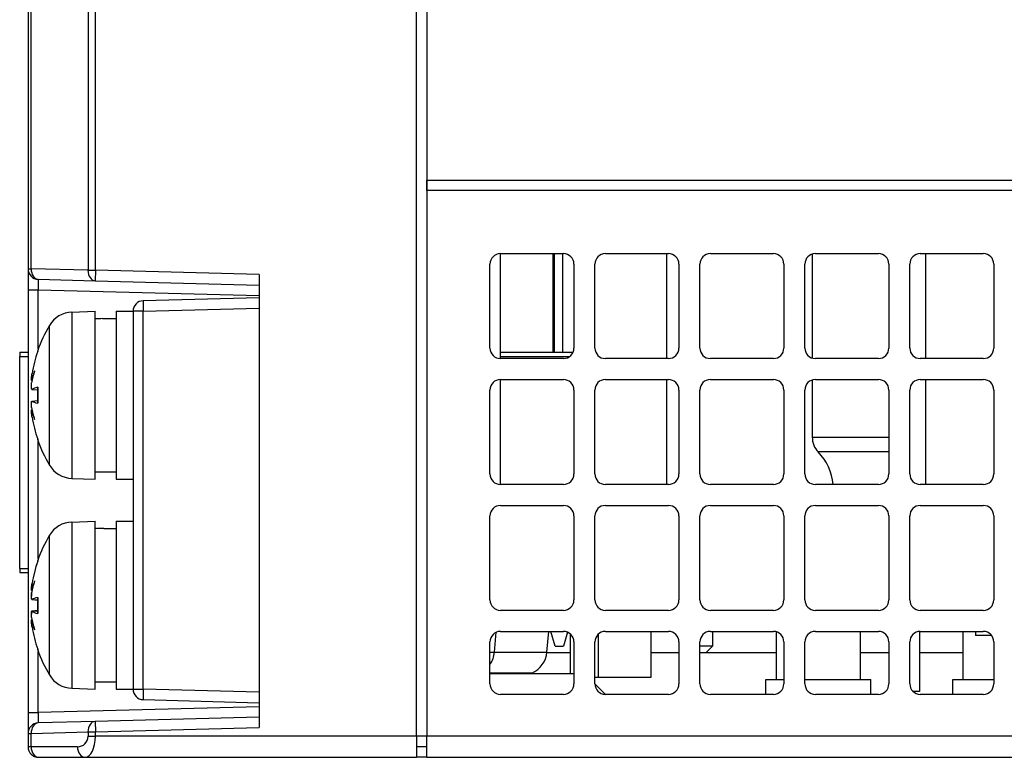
# Model space of a CAD drawing. Extents: x 14074 to 14381, y -3030 to -2703.
# Tile 2 of 27: x 14210 to 14257, y -3030 to -2995. Entities that reach past the tile are written whole.
import ezdxf

# ---------------------------------------------------------------- set-up
doc = ezdxf.new("R2010")
doc.units = 0
doc.layers.add('TEXT', color=2, linetype='CONTINUOUS')

msp = doc.modelspace()

# ---------------------------------------------------------------- linework, layer by layer
at = {"layer": 'TEXT', "color": 7}
for p, q in [((14229.201, -3028.847), (14229.201, -2960.847)), ((14229.701, -2987.847), (14229.701, -3002.347)), ((14210.701, -2989.352), (14210.701, -3006.572)), ((14210.848, -3006.572), (14210.848, -2989.352)), ((14213.555, -2989.281), (14213.555, -3006.643)), ((14213.908, -3006.643), (14213.908, -2989.281)), ((14229.701, -3002.347), (14288.701, -3002.347)), ((14229.701, -3002.847), (14229.701, -3002.347)), ((14229.701, -3002.347), (14229.701, -3002.847)), ((14283.201, -3002.847), (14229.701, -3002.847)), ((14229.701, -3002.847), (14229.701, -3028.847)), ((14233.201, -3010.847), (14233.201, -3005.847)), ((14233.201, -3005.847), (14236.201, -3005.847)), ((14235.701, -3005.847), (14235.701, -3010.547)), ((14235.767, -3005.847), (14235.767, -3010.547)), ((14236.159, -3005.847), (14236.159, -3010.547)), ((14238.201, -3005.847), (14241.201, -3005.847)), ((14241.111, -3005.847), (14241.111, -3010.847)), ((14243.201, -3005.847), (14246.201, -3005.847)), ((14248.053, -3005.87), (14248.053, -3010.824)), ((14248.201, -3005.847), (14251.201, -3005.847)), ((14253.201, -3005.847), (14256.201, -3005.847)), ((14253.471, -3010.847), (14253.471, -3005.847)), ((14210.701, -3006.572), (14210.701, -3007.572)), ((14210.701, -3006.572), (14210.848, -3006.572)), ((14213.555, -3006.643), (14210.848, -3006.572)), ((14213.555, -3006.643), (14213.908, -3006.643)), ((14213.908, -3006.643), (14213.895, -3007.143)), ((14221.701, -3006.847), (14213.908, -3006.643)), ((14232.701, -3010.347), (14232.701, -3006.347)), ((14236.701, -3006.347), (14236.701, -3010.347)), ((14237.701, -3010.347), (14237.701, -3006.347)), ((14241.701, -3006.347), (14241.701, -3010.347)), ((14242.701, -3010.347), (14242.701, -3006.347)), ((14246.701, -3006.347), (14246.701, -3010.347)), ((14247.701, -3010.347), (14247.701, -3006.347)), ((14251.701, -3006.347), (14251.701, -3010.347)), ((14252.701, -3010.347), (14252.701, -3006.347)), ((14256.701, -3006.347), (14256.701, -3010.347)), ((14211.188, -3007.072), (14213.895, -3007.143)), ((14213.895, -3007.143), (14221.701, -3007.347)), ((14221.701, -3006.847), (14221.701, -3028.434)), ((14235.701, -3006.847), (14235.767, -3006.847)), ((14210.701, -3007.572), (14210.701, -3027.71)), ((14210.701, -3007.572), (14211.188, -3007.572)), ((14211.188, -3010.388), (14211.188, -3007.572)), ((14211.188, -3007.572), (14221.701, -3007.847)), ((14221.701, -3007.949), (14216.188, -3008.094)), ((14212.789, -3008.636), (14213.901, -3008.597)), ((14213.901, -3016.597), (14213.901, -3008.597)), ((14214.901, -3008.597), (14214.901, -3016.597)), ((14214.901, -3008.597), (14215.701, -3008.597)), ((14216.188, -3008.594), (14215.701, -3008.594)), ((14215.701, -3008.594), (14215.701, -3026.6)), ((14216.188, -3008.594), (14221.701, -3008.449)), ((14216.188, -3026.6), (14216.188, -3008.594)), ((14212.789, -3008.636), (14212.789, -3016.558)), ((14214.248, -3008.947), (14214.901, -3008.947)), ((14235.767, -3008.847), (14235.701, -3008.847)), ((14211.717, -3015.924), (14211.717, -3009.27)), ((14235.701, -3009.847), (14235.767, -3009.847)), ((14211.161, -3010.465), (14211.161, -3010.499)), ((14210.301, -3010.547), (14210.301, -3010.747)), ((14210.301, -3010.547), (14210.701, -3010.547)), ((14210.301, -3020.847), (14210.301, -3010.747)), ((14210.301, -3010.747), (14210.701, -3010.747)), ((14211.152, -3010.519), (14211.152, -3010.526)), ((14233.201, -3010.547), (14236.659, -3010.547)), ((14233.201, -3010.747), (14236.501, -3010.747)), ((14236.201, -3010.847), (14233.201, -3010.847)), ((14241.201, -3010.847), (14238.201, -3010.847)), ((14246.201, -3010.847), (14243.201, -3010.847)), ((14251.201, -3010.847), (14248.201, -3010.847)), ((14256.201, -3010.847), (14253.201, -3010.847)), ((14210.865, -3011.899), (14210.887, -3011.901)), ((14233.201, -3016.847), (14233.201, -3011.847)), ((14233.201, -3011.847), (14236.201, -3011.847)), ((14238.201, -3011.847), (14241.201, -3011.847)), ((14241.111, -3011.847), (14241.111, -3016.847)), ((14243.201, -3011.847), (14246.201, -3011.847)), ((14248.053, -3011.87), (14248.053, -3014.597)), ((14248.201, -3011.847), (14251.201, -3011.847)), ((14253.201, -3011.847), (14256.201, -3011.847)), ((14253.471, -3016.847), (14253.471, -3011.847)), ((14210.885, -3012.321), (14211.152, -3012.344)), ((14210.891, -3012.319), (14211.152, -3012.342)), ((14211.152, -3012.221), (14211.152, -3012.973)), ((14211.161, -3012.215), (14211.161, -3012.979)), ((14232.701, -3016.347), (14232.701, -3012.347)), ((14236.701, -3012.347), (14236.701, -3016.347)), ((14237.701, -3016.347), (14237.701, -3012.347)), ((14241.701, -3012.347), (14241.701, -3016.347)), ((14242.701, -3016.347), (14242.701, -3012.347)), ((14246.701, -3012.347), (14246.701, -3016.347)), ((14247.701, -3016.347), (14247.701, -3012.347)), ((14251.701, -3012.347), (14251.701, -3016.347)), ((14252.701, -3016.347), (14252.701, -3012.347)), ((14256.701, -3012.347), (14256.701, -3016.347)), ((14210.885, -3012.873), (14211.152, -3012.85)), ((14210.891, -3012.875), (14211.152, -3012.852)), ((14210.865, -3013.295), (14210.887, -3013.293)), ((14211.152, -3014.668), (14211.152, -3014.675)), ((14211.161, -3014.695), (14211.161, -3014.729)), ((14248.053, -3014.597), (14251.701, -3014.597)), ((14211.188, -3020.388), (14211.188, -3014.806)), ((14251.701, -3015.297), (14248.338, -3015.297)), ((14212.789, -3016.558), (14213.901, -3016.597)), ((14213.901, -3016.247), (14214.901, -3016.247)), ((14214.901, -3016.597), (14215.701, -3016.597)), ((14236.201, -3016.847), (14233.201, -3016.847)), ((14241.201, -3016.847), (14238.201, -3016.847)), ((14246.201, -3016.847), (14243.201, -3016.847)), ((14251.201, -3016.847), (14248.201, -3016.847)), ((14256.201, -3016.847), (14253.201, -3016.847)), ((14233.201, -3017.847), (14236.201, -3017.847)), ((14238.201, -3017.847), (14241.201, -3017.847)), ((14243.201, -3017.847), (14246.201, -3017.847)), ((14248.201, -3017.847), (14251.201, -3017.847)), ((14253.201, -3017.847), (14256.201, -3017.847)), ((14232.701, -3022.347), (14232.701, -3018.347)), ((14236.701, -3018.347), (14236.701, -3022.347)), ((14237.701, -3022.347), (14237.701, -3018.347)), ((14241.701, -3018.347), (14241.701, -3022.347)), ((14242.701, -3022.347), (14242.701, -3018.347)), ((14246.701, -3018.347), (14246.701, -3022.347)), ((14247.701, -3022.347), (14247.701, -3018.347)), ((14251.701, -3018.347), (14251.701, -3022.347)), ((14252.701, -3022.347), (14252.701, -3018.347)), ((14256.701, -3018.347), (14256.701, -3022.347)), ((14212.789, -3018.636), (14213.901, -3018.597)), ((14212.789, -3018.636), (14212.789, -3026.558)), ((14213.901, -3026.597), (14213.901, -3018.597)), ((14214.302, -3018.947), (14214.901, -3018.947)), ((14214.901, -3018.597), (14214.901, -3026.597)), ((14214.901, -3018.597), (14215.701, -3018.597)), ((14211.717, -3025.924), (14211.717, -3019.27)), ((14211.152, -3020.519), (14211.152, -3020.529)), ((14211.161, -3020.465), (14211.161, -3020.502)), ((14210.301, -3020.847), (14210.301, -3021.047)), ((14210.301, -3020.847), (14210.701, -3020.847)), ((14210.301, -3021.047), (14210.701, -3021.047)), ((14210.891, -3021.557), (14210.891, -3021.557)), ((14210.865, -3021.904), (14210.887, -3021.906)), ((14211.161, -3022.233), (14211.161, -3022.997)), ((14210.885, -3022.329), (14211.152, -3022.353)), ((14210.891, -3022.328), (14211.152, -3022.351)), ((14211.152, -3022.239), (14211.152, -3022.991)), ((14210.884, -3022.882), (14211.152, -3022.859)), ((14210.885, -3022.865), (14211.152, -3022.841)), ((14210.891, -3022.884), (14211.152, -3022.861)), ((14236.201, -3022.847), (14233.201, -3022.847)), ((14241.201, -3022.847), (14238.201, -3022.847)), ((14246.201, -3022.847), (14243.201, -3022.847)), ((14251.201, -3022.847), (14248.201, -3022.847)), ((14256.201, -3022.847), (14253.201, -3022.847)), ((14210.865, -3023.29), (14210.885, -3023.288)), ((14210.865, -3023.3), (14210.887, -3023.298)), ((14232.915, -3024.835), (14232.997, -3023.89)), ((14233.201, -3023.847), (14236.201, -3023.847)), ((14235.415, -3024.835), (14235.501, -3023.847)), ((14235.801, -3024.547), (14235.601, -3023.847)), ((14236.391, -3023.884), (14236.201, -3024.547)), ((14236.517, -3023.959), (14236.517, -3025.847)), ((14237.861, -3023.981), (14237.861, -3026.047)), ((14238.201, -3023.847), (14241.201, -3023.847)), ((14240.361, -3023.847), (14240.361, -3026.047)), ((14243.201, -3023.847), (14246.201, -3023.847)), ((14243.301, -3023.847), (14243.301, -3024.547)), ((14246.346, -3026.147), (14246.346, -3023.868)), ((14248.201, -3023.847), (14251.201, -3023.847)), ((14250.346, -3026.147), (14250.346, -3023.847)), ((14253.158, -3023.849), (14253.158, -3026.708)), ((14253.201, -3023.847), (14256.201, -3023.847)), ((14255.246, -3026.147), (14255.246, -3023.847)), ((14255.826, -3023.847), (14255.826, -3024.047)), ((14256.601, -3024.047), (14255.826, -3024.047)), ((14232.701, -3026.347), (14232.701, -3024.347)), ((14235.801, -3024.547), (14236.201, -3024.547)), ((14236.701, -3024.347), (14236.701, -3026.347)), ((14237.701, -3026.347), (14237.701, -3024.347)), ((14241.701, -3024.347), (14241.701, -3026.347)), ((14242.701, -3026.347), (14242.701, -3024.347)), ((14243.301, -3024.547), (14242.701, -3024.547)), ((14243.001, -3024.847), (14243.301, -3024.547)), ((14246.701, -3024.347), (14246.701, -3026.347)), ((14247.701, -3026.347), (14247.701, -3024.347)), ((14251.701, -3024.347), (14251.701, -3026.347)), ((14252.701, -3026.347), (14252.701, -3024.347)), ((14256.701, -3024.347), (14256.701, -3026.347)), ((14211.152, -3024.671), (14211.152, -3024.675)), ((14211.161, -3024.698), (14211.161, -3024.729)), ((14211.188, -3027.71), (14211.188, -3024.806)), ((14232.701, -3024.835), (14232.915, -3024.835)), ((14232.915, -3024.835), (14235.415, -3024.835)), ((14235.414, -3024.847), (14236.517, -3024.847)), ((14240.361, -3024.847), (14241.701, -3024.847)), ((14242.701, -3024.847), (14243.001, -3024.847)), ((14243.001, -3024.847), (14246.346, -3024.847)), ((14250.346, -3024.847), (14251.701, -3024.847)), ((14253.158, -3024.847), (14255.246, -3024.847)), ((14234.699, -3025.831), (14232.701, -3025.831)), ((14232.701, -3025.847), (14236.701, -3025.847)), ((14213.901, -3026.247), (14214.901, -3026.247)), ((14237.861, -3026.047), (14237.701, -3026.047)), ((14237.701, -3026.347), (14238.201, -3026.847)), ((14240.361, -3026.047), (14237.861, -3026.047)), ((14245.846, -3026.147), (14246.701, -3026.147)), ((14245.846, -3026.847), (14245.846, -3026.147)), ((14247.701, -3026.147), (14250.846, -3026.147)), ((14250.846, -3026.847), (14250.846, -3026.147)), ((14254.746, -3026.147), (14256.701, -3026.147)), ((14254.746, -3026.847), (14254.746, -3026.147)), ((14212.789, -3026.558), (14213.901, -3026.597)), ((14214.901, -3026.597), (14215.701, -3026.597)), ((14215.701, -3026.6), (14216.188, -3026.6)), ((14221.701, -3026.745), (14216.188, -3026.6)), ((14236.201, -3026.847), (14233.201, -3026.847)), ((14241.201, -3026.847), (14238.201, -3026.847)), ((14246.201, -3026.847), (14243.201, -3026.847)), ((14251.201, -3026.847), (14248.201, -3026.847)), ((14253.158, -3026.708), (14252.855, -3026.708)), ((14256.201, -3026.847), (14253.201, -3026.847)), ((14216.188, -3027.1), (14221.701, -3027.245)), ((14210.701, -3027.71), (14210.701, -3028.709)), ((14210.701, -3027.71), (14211.188, -3027.71)), ((14221.701, -3027.434), (14211.188, -3027.71)), ((14213.895, -3028.139), (14211.188, -3028.21)), ((14221.701, -3027.934), (14213.895, -3028.139)), ((14213.895, -3028.139), (14213.908, -3028.638)), ((14210.701, -3028.709), (14210.701, -3029.347)), ((14210.701, -3028.709), (14210.848, -3028.709)), ((14210.848, -3028.709), (14213.555, -3028.638)), ((14210.848, -3029.347), (14210.848, -3028.709)), ((14213.555, -3028.638), (14213.908, -3028.638)), ((14213.555, -3028.638), (14213.555, -3028.847)), ((14213.908, -3028.638), (14221.701, -3028.434)), ((14213.908, -3028.847), (14213.908, -3028.638)), ((14213.555, -3028.847), (14213.908, -3028.847)), ((14229.201, -3028.847), (14213.908, -3028.847)), ((14229.701, -3028.847), (14229.201, -3028.847)), ((14229.201, -3028.847), (14229.201, -3029.847)), ((14229.701, -3029.847), (14229.701, -3028.847)), ((14292.665, -3028.847), (14229.701, -3028.847)), ((14210.848, -3029.347), (14210.701, -3029.347)), ((14213.055, -3029.347), (14210.848, -3029.347)), ((14229.701, -3029.347), (14229.201, -3029.347)), ((14211.201, -3029.847), (14213.408, -3029.847)), ((14213.408, -3029.847), (14229.201, -3029.847)), ((14229.701, -3029.847), (14229.201, -3029.847)), ((14229.701, -3029.847), (14292.628, -3029.847))]:
    msp.add_line(p, q, dxfattribs=at)
at = {"layer": 'TEXT', "color": 7, "flags": 128}
for points in [[(14210.865, -3011.899), (14210.864, -3011.898), (14210.862, -3011.896), (14210.861, -3011.892), (14210.86, -3011.887), (14210.859, -3011.881), (14210.858, -3011.873), (14210.858, -3011.863), (14210.858, -3011.852), (14210.858, -3011.84), (14210.859, -3011.827), (14210.859, -3011.813), (14210.86, -3011.797), (14210.862, -3011.781), (14210.863, -3011.764), (14210.865, -3011.745), (14210.867, -3011.726), (14210.869, -3011.706), (14210.872, -3011.686), (14210.875, -3011.665), (14210.878, -3011.644), (14210.881, -3011.623), (14210.884, -3011.602), (14210.887, -3011.581), (14210.891, -3011.56)], [(14210.891, -3012.319), (14210.887, -3012.32), (14210.884, -3012.32), (14210.881, -3012.319), (14210.878, -3012.315), (14210.875, -3012.311), (14210.872, -3012.305), (14210.869, -3012.298), (14210.867, -3012.289), (14210.865, -3012.279), (14210.863, -3012.268), (14210.862, -3012.255), (14210.86, -3012.241), (14210.859, -3012.226), (14210.859, -3012.21), (14210.858, -3012.193), (14210.858, -3012.175), (14210.858, -3012.156), (14210.858, -3012.136), (14210.859, -3012.116), (14210.86, -3012.095), (14210.861, -3012.075), (14210.862, -3012.054), (14210.864, -3012.033), (14210.865, -3012.011)], [(14211.152, -3012.221), (14211.152, -3012.221), (14211.152, -3012.22), (14211.152, -3012.22), (14211.152, -3012.22), (14211.152, -3012.219), (14211.152, -3012.219), (14211.153, -3012.219), (14211.153, -3012.219), (14211.153, -3012.218), (14211.153, -3012.218), (14211.154, -3012.218), (14211.154, -3012.218), (14211.154, -3012.217), (14211.155, -3012.217), (14211.155, -3012.217), (14211.156, -3012.217), (14211.156, -3012.217), (14211.157, -3012.216), (14211.158, -3012.216), (14211.158, -3012.216), (14211.159, -3012.216), (14211.16, -3012.215), (14211.16, -3012.215), (14211.161, -3012.215)], [(14210.865, -3013.183), (14210.864, -3013.162), (14210.862, -3013.14), (14210.861, -3013.119), (14210.86, -3013.098), (14210.859, -3013.077), (14210.858, -3013.056), (14210.858, -3013.037), (14210.858, -3013.018), (14210.858, -3013), (14210.859, -3012.983), (14210.859, -3012.967), (14210.86, -3012.952), (14210.862, -3012.938), (14210.863, -3012.926), (14210.865, -3012.914), (14210.867, -3012.904), (14210.869, -3012.895), (14210.872, -3012.888), (14210.875, -3012.882), (14210.878, -3012.878), (14210.881, -3012.875), (14210.884, -3012.873), (14210.887, -3012.873), (14210.891, -3012.875)], [(14210.891, -3013.634), (14210.887, -3013.614), (14210.884, -3013.592), (14210.881, -3013.571), (14210.878, -3013.55), (14210.875, -3013.528), (14210.872, -3013.507), (14210.869, -3013.487), (14210.867, -3013.467), (14210.865, -3013.448), (14210.863, -3013.429), (14210.862, -3013.412), (14210.86, -3013.396), (14210.859, -3013.381), (14210.859, -3013.366), (14210.858, -3013.353), (14210.858, -3013.341), (14210.858, -3013.33), (14210.858, -3013.321), (14210.859, -3013.313), (14210.86, -3013.306), (14210.861, -3013.301), (14210.862, -3013.298), (14210.864, -3013.296), (14210.865, -3013.295)], [(14211.161, -3012.979), (14211.16, -3012.979), (14211.16, -3012.978), (14211.159, -3012.978), (14211.158, -3012.978), (14211.158, -3012.978), (14211.157, -3012.978), (14211.156, -3012.977), (14211.156, -3012.977), (14211.155, -3012.977), (14211.155, -3012.977), (14211.155, -3012.977), (14211.154, -3012.976), (14211.154, -3012.976), (14211.153, -3012.976), (14211.153, -3012.976), (14211.153, -3012.975), (14211.153, -3012.975), (14211.152, -3012.975), (14211.152, -3012.974), (14211.152, -3012.974), (14211.152, -3012.974), (14211.152, -3012.974), (14211.152, -3012.973), (14211.152, -3012.973)], [(14210.891, -3021.557), (14210.888, -3021.572), (14210.886, -3021.586), (14210.884, -3021.601), (14210.881, -3021.616), (14210.879, -3021.631), (14210.877, -3021.646), (14210.875, -3021.661), (14210.873, -3021.675), (14210.871, -3021.69), (14210.869, -3021.704), (14210.868, -3021.718), (14210.866, -3021.732), (14210.865, -3021.745), (14210.864, -3021.757), (14210.862, -3021.769), (14210.861, -3021.781), (14210.861, -3021.792), (14210.86, -3021.803), (14210.859, -3021.814), (14210.859, -3021.823), (14210.858, -3021.833), (14210.858, -3021.841), (14210.858, -3021.85), (14210.858, -3021.857)], [(14210.865, -3021.904), (14210.864, -3021.903), (14210.862, -3021.901), (14210.861, -3021.897), (14210.86, -3021.892), (14210.859, -3021.885), (14210.858, -3021.877), (14210.858, -3021.867), (14210.858, -3021.856), (14210.858, -3021.844), (14210.859, -3021.83), (14210.859, -3021.816), (14210.86, -3021.8), (14210.862, -3021.784), (14210.863, -3021.766), (14210.865, -3021.748), (14210.867, -3021.729), (14210.869, -3021.709), (14210.872, -3021.688), (14210.875, -3021.667), (14210.878, -3021.647), (14210.881, -3021.626), (14210.884, -3021.604), (14210.887, -3021.583), (14210.891, -3021.562)], [(14210.865, -3022.005), (14210.865, -3022.012), (14210.864, -3022.019), (14210.864, -3022.026), (14210.863, -3022.033), (14210.863, -3022.04), (14210.862, -3022.047), (14210.862, -3022.054), (14210.861, -3022.061), (14210.861, -3022.068), (14210.86, -3022.075), (14210.86, -3022.082), (14210.86, -3022.089), (14210.859, -3022.096), (14210.859, -3022.103), (14210.859, -3022.109), (14210.858, -3022.116), (14210.858, -3022.123), (14210.858, -3022.13), (14210.858, -3022.136), (14210.858, -3022.143), (14210.858, -3022.149), (14210.858, -3022.155), (14210.858, -3022.162), (14210.858, -3022.168)], [(14210.891, -3022.328), (14210.887, -3022.329), (14210.884, -3022.329), (14210.881, -3022.327), (14210.878, -3022.324), (14210.875, -3022.319), (14210.872, -3022.313), (14210.869, -3022.305), (14210.867, -3022.296), (14210.865, -3022.286), (14210.863, -3022.275), (14210.862, -3022.262), (14210.86, -3022.248), (14210.859, -3022.233), (14210.859, -3022.217), (14210.858, -3022.199), (14210.858, -3022.181), (14210.858, -3022.162), (14210.858, -3022.142), (14210.859, -3022.122), (14210.86, -3022.101), (14210.861, -3022.081), (14210.862, -3022.06), (14210.864, -3022.039), (14210.865, -3022.018)], [(14211.152, -3022.239), (14211.152, -3022.238), (14211.152, -3022.238), (14211.152, -3022.238), (14211.152, -3022.238), (14211.152, -3022.237), (14211.152, -3022.237), (14211.153, -3022.237), (14211.153, -3022.237), (14211.153, -3022.236), (14211.153, -3022.236), (14211.154, -3022.236), (14211.154, -3022.236), (14211.154, -3022.235), (14211.155, -3022.235), (14211.155, -3022.235), (14211.156, -3022.235), (14211.156, -3022.235), (14211.157, -3022.234), (14211.158, -3022.234), (14211.158, -3022.234), (14211.159, -3022.234), (14211.16, -3022.234), (14211.16, -3022.233), (14211.161, -3022.233)], [(14210.885, -3022.865), (14210.883, -3022.865), (14210.881, -3022.867), (14210.879, -3022.868), (14210.877, -3022.871), (14210.875, -3022.874), (14210.874, -3022.877), (14210.872, -3022.881), (14210.87, -3022.886), (14210.869, -3022.891), (14210.867, -3022.897), (14210.866, -3022.903), (14210.865, -3022.91), (14210.864, -3022.917), (14210.862, -3022.924), (14210.862, -3022.933), (14210.861, -3022.941), (14210.86, -3022.95), (14210.859, -3022.96), (14210.859, -3022.97), (14210.858, -3022.981), (14210.858, -3022.991), (14210.858, -3023.003), (14210.858, -3023.014), (14210.858, -3023.026)], [(14210.865, -3023.189), (14210.864, -3023.168), (14210.862, -3023.146), (14210.861, -3023.125), (14210.86, -3023.104), (14210.859, -3023.083), (14210.858, -3023.063), (14210.858, -3023.043), (14210.858, -3023.024), (14210.858, -3023.006), (14210.859, -3022.989), (14210.859, -3022.973), (14210.86, -3022.959), (14210.862, -3022.945), (14210.863, -3022.933), (14210.865, -3022.922), (14210.867, -3022.912), (14210.869, -3022.903), (14210.872, -3022.896), (14210.875, -3022.89), (14210.878, -3022.886), (14210.881, -3022.883), (14210.884, -3022.882), (14210.887, -3022.882), (14210.891, -3022.884)], [(14211.161, -3022.997), (14211.16, -3022.997), (14211.16, -3022.997), (14211.159, -3022.996), (14211.158, -3022.996), (14211.158, -3022.996), (14211.157, -3022.996), (14211.156, -3022.995), (14211.156, -3022.995), (14211.155, -3022.995), (14211.155, -3022.995), (14211.155, -3022.994), (14211.154, -3022.994), (14211.154, -3022.994), (14211.153, -3022.994), (14211.153, -3022.993), (14211.153, -3022.993), (14211.153, -3022.993), (14211.152, -3022.993), (14211.152, -3022.992), (14211.152, -3022.992), (14211.152, -3022.992), (14211.152, -3022.991), (14211.152, -3022.991), (14211.152, -3022.991)], [(14210.865, -3023.29), (14210.865, -3023.29), (14210.864, -3023.29), (14210.863, -3023.291), (14210.863, -3023.292), (14210.862, -3023.292), (14210.862, -3023.293), (14210.861, -3023.294), (14210.861, -3023.296), (14210.861, -3023.297), (14210.86, -3023.299), (14210.86, -3023.3), (14210.86, -3023.302), (14210.859, -3023.304), (14210.859, -3023.307), (14210.859, -3023.309), (14210.858, -3023.311), (14210.858, -3023.314), (14210.858, -3023.317), (14210.858, -3023.32), (14210.858, -3023.323), (14210.858, -3023.326), (14210.858, -3023.329), (14210.858, -3023.333), (14210.858, -3023.337)], [(14210.891, -3023.637), (14210.887, -3023.616), (14210.884, -3023.595), (14210.881, -3023.573), (14210.878, -3023.552), (14210.875, -3023.531), (14210.872, -3023.51), (14210.869, -3023.489), (14210.867, -3023.469), (14210.865, -3023.45), (14210.863, -3023.432), (14210.862, -3023.415), (14210.86, -3023.399), (14210.859, -3023.384), (14210.859, -3023.37), (14210.858, -3023.356), (14210.858, -3023.344), (14210.858, -3023.334), (14210.858, -3023.325), (14210.859, -3023.317), (14210.86, -3023.31), (14210.861, -3023.306), (14210.862, -3023.302), (14210.864, -3023.301), (14210.865, -3023.3)]]:
    msp.add_lwpolyline(points, dxfattribs=at)
at = {"layer": 'TEXT', "color": 7}
for centre, radius, start, end in [((14233.201, -3006.347), 0.5, 90, 180), ((14236.201, -3006.347), 0.5, 0, 90), ((14238.201, -3006.347), 0.5, 90, 180), ((14241.201, -3006.347), 0.5, 0, 90), ((14243.201, -3006.347), 0.5, 90, 180), ((14246.201, -3006.347), 0.5, 0, 90), ((14248.201, -3006.347), 0.5, 90, 180), ((14251.201, -3006.347), 0.5, 0, 90), ((14253.201, -3006.347), 0.5, 90, 180), ((14256.201, -3006.347), 0.5, 0, 90), ((14211.201, -3006.572), 0.5, 180, 268.5), ((14216.201, -3008.594), 0.5, 91.5, 180), ((14212.834, -3009.935), 1.3, 92, 149.2087), ((14217.301, -3012.597), 6.5, 149.2087, 160.8488), ((14211.318, -3010.519), 0.166, 160.8488, 180), ((14233.201, -3010.347), 0.5, 180, 270), ((14236.201, -3010.347), 0.5, 270, 0), ((14238.201, -3010.347), 0.5, 180, 270), ((14241.201, -3010.347), 0.5, 270, 0), ((14243.201, -3010.347), 0.5, 180, 270), ((14246.201, -3010.347), 0.5, 270, 0), ((14248.201, -3010.347), 0.5, 180, 270), ((14251.201, -3010.347), 0.5, 270, 0), ((14253.201, -3010.347), 0.5, 180, 270), ((14256.201, -3010.347), 0.5, 270, 0), ((14233.201, -3012.347), 0.5, 90, 180), ((14236.201, -3012.347), 0.5, 0, 90), ((14238.201, -3012.347), 0.5, 90, 180), ((14241.201, -3012.347), 0.5, 0, 90), ((14243.201, -3012.347), 0.5, 90, 180), ((14246.201, -3012.347), 0.5, 0, 90), ((14248.201, -3012.347), 0.5, 90, 180), ((14251.201, -3012.347), 0.5, 0, 90), ((14253.201, -3012.347), 0.5, 90, 180), ((14256.201, -3012.347), 0.5, 0, 90), ((14211.318, -3014.675), 0.166, 180, 199.1512), ((14217.301, -3012.597), 6.5, 199.1512, 210.7913), ((14249.053, -3014.597), 1, 180, 224.4153), ((14246.553, -3017.047), 2.5, 4.5886, 44.4153), ((14212.834, -3015.259), 1.3, 210.7913, 268), ((14233.201, -3016.347), 0.5, 180, 270), ((14236.201, -3016.347), 0.5, 270, 0), ((14238.201, -3016.347), 0.5, 180, 270), ((14241.201, -3016.347), 0.5, 270, 0), ((14243.201, -3016.347), 0.5, 180, 270), ((14246.201, -3016.347), 0.5, 270, 0), ((14248.201, -3016.347), 0.5, 180, 270), ((14251.201, -3016.347), 0.5, 270, 0), ((14253.201, -3016.347), 0.5, 180, 270), ((14256.201, -3016.347), 0.5, 270, 0), ((14233.201, -3018.347), 0.5, 90, 180), ((14236.201, -3018.347), 0.5, 0, 90), ((14238.201, -3018.347), 0.5, 90, 180), ((14241.201, -3018.347), 0.5, 0, 90), ((14243.201, -3018.347), 0.5, 90, 180), ((14246.201, -3018.347), 0.5, 0, 90), ((14248.201, -3018.347), 0.5, 90, 180), ((14251.201, -3018.347), 0.5, 0, 90), ((14253.201, -3018.347), 0.5, 90, 180), ((14256.201, -3018.347), 0.5, 0, 90), ((14212.834, -3019.935), 1.3, 92, 149.2087), ((14217.301, -3022.597), 6.5, 149.2087, 160.8488), ((14211.318, -3020.519), 0.166, 160.8488, 180), ((14233.201, -3022.347), 0.5, 180, 270), ((14236.201, -3022.347), 0.5, 270, 0), ((14238.201, -3022.347), 0.5, 180, 270), ((14241.201, -3022.347), 0.5, 270, 0), ((14243.201, -3022.347), 0.5, 180, 270), ((14246.201, -3022.347), 0.5, 270, 0), ((14248.201, -3022.347), 0.5, 180, 270), ((14251.201, -3022.347), 0.5, 270, 0), ((14253.201, -3022.347), 0.5, 180, 270), ((14256.201, -3022.347), 0.5, 270, 0), ((14233.201, -3024.347), 0.5, 90, 180), ((14236.201, -3024.347), 0.5, 0, 90), ((14238.201, -3024.347), 0.5, 90, 180), ((14241.201, -3024.347), 0.5, 0, 90), ((14243.201, -3024.347), 0.5, 90, 180), ((14246.201, -3024.347), 0.5, 0, 90), ((14248.201, -3024.347), 0.5, 90, 180), ((14251.201, -3024.347), 0.5, 0, 90), ((14253.201, -3024.347), 0.5, 90, 180), ((14256.201, -3024.347), 0.5, 0, 90), ((14211.318, -3024.675), 0.166, 180, 199.1512), ((14217.301, -3022.597), 6.5, 199.1512, 210.7913), ((14231.719, -3024.731), 1.2, 324.9089, 355), ((14234.219, -3024.731), 1.2, 293.5471, 355), ((14212.834, -3025.259), 1.3, 210.7913, 268), ((14232.701, -3021.247), 5, 293.0739, 293.5471), ((14233.201, -3026.347), 0.5, 180, 270), ((14236.201, -3026.347), 0.5, 270, 0), ((14238.201, -3026.347), 0.5, 180, 270), ((14241.201, -3026.347), 0.5, 270, 0), ((14243.201, -3026.347), 0.5, 180, 270), ((14246.201, -3026.347), 0.5, 270, 0), ((14248.201, -3026.347), 0.5, 180, 270), ((14251.201, -3026.347), 0.5, 270, 0), ((14253.201, -3026.347), 0.5, 180, 270), ((14256.201, -3026.347), 0.5, 270, 0), ((14216.201, -3026.6), 0.5, 180, 268.5), ((14211.201, -3028.709), 0.5, 91.5, 180), ((14213.055, -3028.847), 0.5, 270, 0), ((14211.201, -3029.347), 0.5, 180, 270)]:
    msp.add_arc(centre, radius, start, end, dxfattribs=at)
for centre, major_axis, ratio, start_param, end_param in [((14211.201, -3006.572), (-0.013, -0.5), 0.706986, 4.7309, 6.283185), ((14213.908, -3006.643), (-0.013, -0.5), 0.706986, 4.7309, 6.283185), ((14211.201, -3007.572), (-0.013, 0.501), 0.026096, 6.281818, 7.851929), ((14216.201, -3008.594), (-0.013, 0.5), 0.026168, 0, 1.570111), ((14214.248, -3012.597), (-6.322, 0), 0.57735, 4.712389, 4.767211), ((14217.266, -3012.548), (5.235, 3.831), 0.989048, 2.180837, 2.35053), ((14217.132, -3013.323), (-6.259, 1.458), 0.643637, 6.174452, 6.291603), ((14217.132, -3011.97), (-6.205, -1.674), 0.745371, 5.827165, 5.944316), ((14210.248, -3011.69), (-1.41, 0.19), 0.098287, 2.037054, 2.054119), ((14217.266, -3013), (-6.462, 0.569), 0.119113, 5.959376, 6.129069), ((14217.132, -3013.224), (-6.205, 1.674), 0.745371, 0.338869, 0.456021), ((14210.248, -3013.504), (1.41, 0.19), 0.098287, 1.087474, 1.104539), ((14217.132, -3011.871), (-6.259, -1.458), 0.643637, 6.274767, 6.391919), ((14217.266, -3012.194), (-6.462, -0.569), 0.119113, 0.154116, 0.323809), ((14217.266, -3012.645), (-5.235, 3.831), 0.989048, 0.791063, 0.960756), ((14214.248, -3022.597), (-6.322, -0.047), 0.577307, 4.699406, 4.762884), ((14213.555, -3022.597), (-6.322, -0.047), 0.577307, 4.644582, 4.65324), ((14217.266, -3022.545), (5.358, 3.658), 0.98798, 2.213908, 2.383601), ((14217.266, -3022.552), (-5.094, -4.016), 0.990042, 5.290472, 5.455806), ((14217.132, -3023.328), (-6.261, 1.448), 0.637161, 6.171904, 6.289055), ((14217.132, -3021.964), (-6.209, -1.659), 0.739772, 5.830516, 5.947667), ((14210.248, -3021.695), (-1.41, 0.191), 0.097273, 2.037012, 2.054361), ((14217.132, -3021.976), (-6.2, -1.69), 0.750914, 5.920747, 5.940902), ((14210.248, -3021.928), (-1.41, -0.163), 0.115212, 2.010485, 2.012287), ((14217.266, -3023), (-6.462, 0.569), 0.110548, 5.958612, 6.128305), ((14217.266, -3022.195), (-6.462, -0.57), 0.127669, 0.15335, 0.323043), ((14217.132, -3023.218), (-6.2, 1.69), 0.750914, 0.342283, 0.459435), ((14210.248, -3023.51), (1.41, 0.189), 0.099295, 1.087716, 1.104501), ((14217.132, -3021.876), (-6.257, -1.469), 0.650064, 6.272183, 6.389334), ((14217.266, -3022.642), (-5.094, 4.016), 0.990042, 0.82738, 0.997073), ((14216.201, -3026.6), (-0.013, -0.5), 0.026168, 4.713074, 6.283185), ((14211.201, -3027.709), (0.013, 0.501), 0.026096, 1.572849, 3.14296), ((14211.201, -3028.709), (-0.013, 0.5), 0.706986, 0, 1.552285), ((14213.908, -3028.638), (-0.013, 0.5), 0.706986, 0, 1.552285), ((14213.408, -3028.847), (0, 1), 0.5, 3.141593, 4.712389), ((14211.201, -3029.347), (0, -0.5), 0.707107, 4.712389, 6.283185), ((14213.408, -3029.347), (0, -0.5), 0.707107, 4.712389, 6.283185)]:
    msp.add_ellipse(centre, major_axis=major_axis, ratio=ratio, start_param=start_param, end_param=end_param, dxfattribs=at)

doc.saveas('drawing.dxf')
